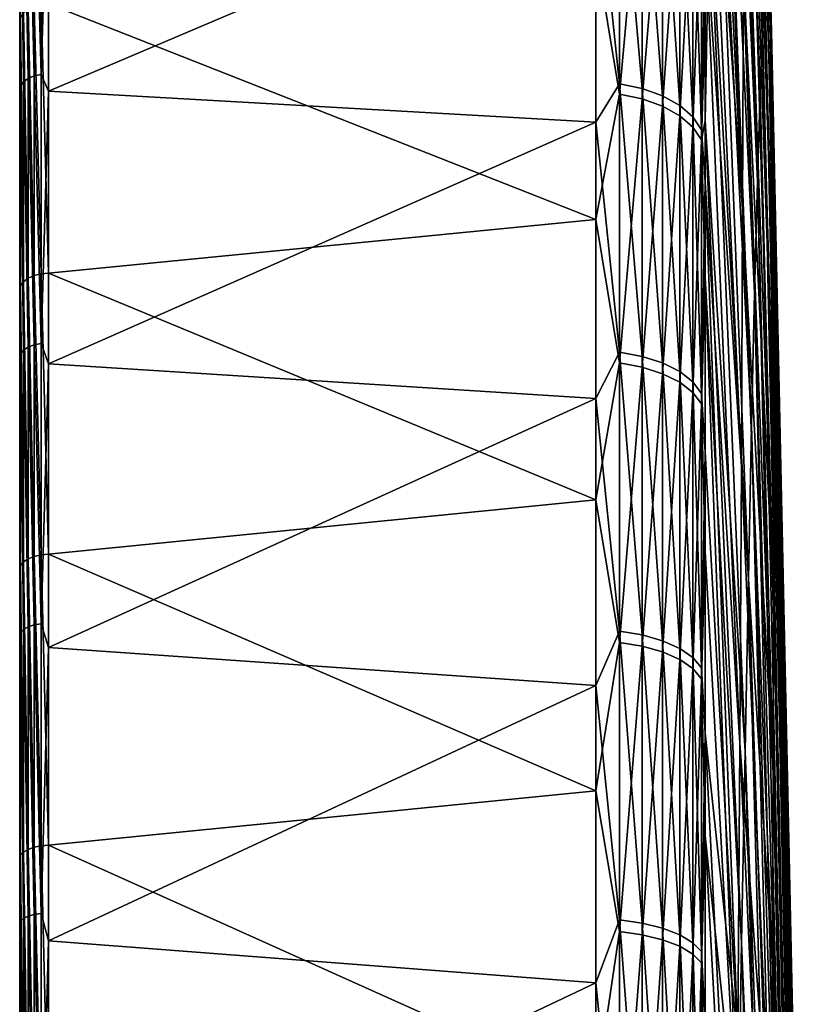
# Model space of a CAD drawing. Header units: metres. Extents: x 59 to 125, y -85 to 102.
# Tile 32 of 42: x 59 to 73, y 32 to 49. Entities that reach past the tile are written whole.
import ezdxf

# ---------------------------------------------------------------- set-up
doc = ezdxf.new("R2010")
doc.units = ezdxf.units.M
doc.layers.add('solid_21664500', color=7, linetype='CONTINUOUS')

msp = doc.modelspace()

# ---------------------------------------------------------------- linework, layer by layer
at = {"layer": 'solid_21664500'}
for points in [[(59, -84.156273, 7.615823), (59, 84.286781, 6), (59, 83.660004, 6)], [(59, -84.156273, 7.615823), (59, 83.689133, 11.67921), (59, 84.286781, 6)], [(59, -84.409454, -3.914168), (59, 83.850998, -2.00152), (59, 83.660004, -6)], [(59, -84.156273, 7.615823), (59, 83.660004, 6), (59, 83.850998, 2.00152)], [(59, -84.479797, 1.855262), (59, 83.850998, 2.00152), (59, 83.850998, -2.00152)], [(59, -84.409454, -3.914168), (59, -84.479797, 1.855262), (59, 83.850998, -2.00152)], [(59, -84.479797, 1.855262), (59, -84.156273, 7.615823), (59, 83.850998, 2.00152)], [(59, 83.761658, -11.147238), (59, -83.945526, -9.665577), (59, 83.660004, -6)], [(59, 83.761658, -11.147238), (59, -83.090164, -15.372021), (59, -83.945526, -9.665577)], [(59, 83.761658, -11.147238), (59, 82.92157, -16.257021), (59, -83.090164, -15.372021)], [(59, -83.440346, 13.341134), (59, 82.708168, 17.309969), (59, 83.689133, 11.67921)], [(59, -84.156273, 7.615823), (59, -83.440346, 13.341134), (59, 83.689133, 11.67921)], [(59, -83.945526, -9.665577), (59, -84.409454, -3.914168), (59, 83.660004, -6)], [(59, 82.92157, -16.257021), (59, -81.847366, -21.006769), (59, -83.090164, -15.372021)], [(59, 82.92157, -16.257021), (59, 81.770096, -21.305588), (59, -81.847366, -21.006769)], [(59, -82.335327, 19.004444), (59, 81.348885, 22.861198), (59, 82.708168, 17.309969)], [(59, -83.440346, 13.341134), (59, -82.335327, 19.004444), (59, 82.708168, 17.309969)], [(59, 81.770096, -21.305588), (59, 80.311546, -26.27416), (59, -81.847366, -21.006769)], [(59, -80.846359, 24.579268), (59, 79.617409, 28.308016), (59, 81.348885, 22.861198)], [(59, -82.335327, 19.004444), (59, -80.846359, 24.579268), (59, 81.348885, 22.861198)], [(59, 80.311546, -26.27416), (59, -80.222961, -26.543432), (59, -81.847366, -21.006769)], [(59, 80.311546, -26.27416), (59, 78.551414, -31.144053), (59, -80.222961, -26.543432)], [(59, -78.980499, 30.039265), (59, 77.521759, 33.62521), (59, 79.617409, 28.308016)], [(59, -80.846359, 24.579268), (59, -78.980499, 30.039265), (59, 79.617409, 28.308016)], [(59, 78.551414, -31.144053), (59, -78.224594, -31.956083), (59, -80.222961, -26.543432)], [(59, 78.551414, -31.144053), (59, 76.496223, -35.897137), (59, -78.224594, -31.956083)], [(59, -76.746208, 35.359512), (59, 75.071571, 38.788372), (59, 77.521759, 33.62521)], [(59, -78.980499, 30.039265), (59, -76.746208, 35.359512), (59, 77.521759, 33.62521)], [(59, 76.496223, -35.897137), (59, -75.861549, -37.219658), (59, -78.224594, -31.956083)], [(59, 76.496223, -35.897137), (59, 74.155876, -40.511539), (59, -75.861549, -37.219658)], [(59, -74.155876, 40.511539), (59, 72.278084, 43.77393), (59, 75.071571, 38.788372)], [(59, -76.746208, 35.359512), (59, -74.155876, 40.511539), (59, 75.071571, 38.788372)], [(59, 74.155876, -40.511539), (59, -73.144676, -42.309959), (59, -75.861549, -37.219658)], [(59, 74.155876, -40.511539), (59, 71.220154, -45.474884), (59, -73.144676, -42.309959)], [(59, -71.250275, 45.42767), (59, 69.153824, 48.559505), (59, 72.278084, 43.77393)], [(59, -74.155876, 40.511539), (59, -71.250275, 45.42767), (59, 72.278084, 43.77393)], [(59, 71.220154, -45.474884), (59, -70.086655, -47.203133), (59, -73.144676, -42.309959)], [(59, 71.220154, -45.474884), (59, 67.950516, -50.229515), (59, -70.086655, -47.203133)], [(59, -68.016335, 50.14035), (59, 65.713104, 53.123096), (59, 69.153824, 48.559505)], [(59, -71.250275, 45.42767), (59, -68.016335, 50.14035), (59, 69.153824, 48.559505)], [(59, 67.950516, -50.229515), (59, -66.701797, -51.876247), (59, -70.086655, -47.203133)], [(59, 67.950516, -50.229515), (59, 64.364212, -54.749634), (59, -66.701797, -51.876247)], [(71.802467, 67.305504, 0.067288), (72.342377, 49.802593, 2.775944), (72.364708, 48.959656, -2.548541)], [(71.802467, 67.305504, 0.067288), (72.364708, 48.959656, -2.548541), (71.829399, 66.230194, -6.461968)], [(71.586784, 65.290138, 32.906082), (72.207802, 49.082039, 24.248577), (71.639969, 66.675865, 26.435755)], [(71.639969, 66.675865, 26.435755), (72.207802, 49.082039, 24.248577), (72.247871, 49.876305, 18.916719)], [(71.829399, 66.230194, -6.461968), (72.364708, 48.959656, -2.548541), (72.38221, 47.713722, -7.793398)], [(71.829399, 66.230194, -6.461968), (72.38221, 47.713722, -7.793398), (71.850502, 64.669693, -12.892568)], [(59, -64.471413, 54.62336), (59, 61.971722, 57.443722), (59, 65.713104, 53.123096)], [(59, -68.016335, 50.14035), (59, -64.471413, 54.62336), (59, 65.713104, 53.123096)], [(71.529137, 63.424492, 39.254646), (72.163826, 47.88406, 29.50444), (71.586784, 65.290138, 32.906082)], [(71.586784, 65.290138, 32.906082), (72.163826, 47.88406, 29.50444), (72.207802, 49.082039, 24.248577)], [(71.850502, 64.669693, -12.892568), (72.38221, 47.713722, -7.793398), (72.394783, 46.072025, -12.928167)], [(71.850502, 64.669693, -12.892568), (72.394783, 46.072025, -12.928167), (71.865662, 62.632751, -19.188507)], [(59, 64.364212, -54.749634), (59, -63.005966, -56.307415), (59, -66.701797, -51.876247)], [(59, 64.364212, -54.749634), (59, 60.477657, -59.014645), (59, -63.005966, -56.307415)], [(71.467339, 61.089375, 45.4459), (72.11618, 46.289326, 34.653786), (71.529137, 63.424492, 39.254646)], [(71.529137, 63.424492, 39.254646), (72.11618, 46.289326, 34.653786), (72.163826, 47.88406, 29.50444)], [(71.850502, 45.789906, -47.451786), (71.185867, 59.283428, -57.852127), (71.185867, 63.093212, -53.671604)], [(71.865662, 49.98719, -42.336048), (71.850502, 45.789906, -47.451786), (71.185867, 63.093212, -53.671604)], [(71.865662, 62.632751, -19.188507), (72.394783, 46.072025, -12.928167), (72.402359, 44.044094, -17.923027)], [(71.865662, 62.632751, -19.188507), (72.402359, 44.044094, -17.923027), (71.874786, 60.130768, -25.314533)], [(59, -60.631454, 58.856625), (59, 57.94688, 61.501507), (59, 61.971722, 57.443722)], [(59, -64.471413, 54.62336), (59, -60.631454, 58.856625), (59, 61.971722, 57.443722)], [(71.401741, 58.297855, 51.445175), (72.065155, 44.307102, 39.666706), (71.467339, 61.089375, 45.4459)], [(71.467339, 61.089375, 45.4459), (72.065155, 44.307102, 39.666706), (72.11618, 46.289326, 34.653786)], [(59, 60.477657, -59.014645), (59, -59.016479, -60.475891), (59, -63.005966, -56.307415)], [(59, 60.477657, -59.014645), (59, 56.309189, -63.004383), (59, -59.016479, -60.475891)], [(71.874786, 60.130768, -25.314533), (72.404892, 41.641716, -22.748972), (71.950981, 55.283516, -30.201523)], [(71.874786, 60.130768, -25.314533), (72.402359, 44.044094, -17.923027), (72.404892, 41.641716, -22.748972)], [(71.850502, 45.789906, -47.451786), (71.185867, 55.197231, -61.762917), (71.185867, 59.283428, -57.852127)], [(71.332718, 55.065567, 57.218887), (72.011047, 41.948902, 44.514088), (71.401741, 58.297855, 51.445175)], [(71.401741, 58.297855, 51.445175), (72.011047, 41.948902, 44.514088), (72.065155, 44.307102, 39.666706)], [(59, -56.514217, 62.820541), (59, 53.657104, 65.277817), (59, 57.94688, 61.501507)], [(59, -60.631454, 58.856625), (59, -56.514217, 62.820541), (59, 57.94688, 61.501507)], [(71.877838, 57.177753, -31.236349), (72.402359, 38.878834, -27.377975), (71.874786, 53.790237, -36.920795)], [(71.950981, 55.283516, -30.201523), (72.402359, 38.878834, -27.377975), (71.877838, 57.177753, -31.236349)], [(59, 56.309189, -63.004383), (59, -54.752037, -64.362206), (59, -59.016479, -60.475891)], [(59, 56.309189, -63.004383), (59, 51.878323, -66.700211), (59, -54.752037, -64.362206)], [(71.829399, 41.221882, -52.239368), (71.185867, 50.853664, -65.385757), (71.185867, 55.197231, -61.762917)], [(71.850502, 45.789906, -47.451786), (71.829399, 41.221882, -52.239368), (71.185867, 55.197231, -61.762917)], [(71.950981, 55.283516, -30.201523), (72.404892, 41.641716, -22.748972), (72.402359, 38.878834, -27.377975)], [(71.260643, 51.410606, 62.734707), (71.95417, 39.228413, 49.167786), (71.332718, 55.065567, 57.218887)], [(71.332718, 55.065567, 57.218887), (71.95417, 39.228413, 49.167786), (72.011047, 41.948902, 44.514088)], [(71.874786, 53.790237, -36.920795), (72.402359, 38.878834, -27.377975), (71.865662, 49.98719, -42.336048)], [(59, -52.13863, 66.496933), (59, 49.122105, 68.755348), (59, 53.657104, 65.277817)], [(59.017467, 49.202644, 68.858803), (59, 53.657104, 65.277817), (59, 49.122105, 68.755348)], [(59, -56.514217, 62.820541), (59, -52.13863, 66.496933), (59, 53.657104, 65.277817)], [(59.068981, 52.613651, -66.445282), (59.150913, 52.678547, -66.527245), (59.150913, 48.117382, -69.897217)], [(59.150913, 52.678547, -66.527245), (59.257481, 52.727764, -66.589394), (59.257481, 48.162334, -69.962517)], [(59.150913, 48.117382, -69.897217), (59.150913, 52.678547, -66.527245), (59.257481, 48.162334, -69.962517)], [(59.257481, 52.727764, -66.589394), (59.381157, 52.757824, -66.627357), (59.381157, 48.189793, -70.002411)], [(59.257481, 48.162334, -69.962517), (59.257481, 52.727764, -66.589394), (59.381157, 48.189793, -70.002411)], [(59.513088, 52.516083, -66.836075), (59.381157, 48.189793, -70.002411), (59.381157, 52.757824, -66.627357)], [(59.017467, 47.988686, -69.710266), (59, 51.878323, -66.700211), (59.017467, 52.537651, -66.349304)], [(59.017467, 52.537651, -66.349304), (59.068981, 52.613651, -66.445282), (59.068981, 48.058102, -69.811111)], [(59.017467, 47.988686, -69.710266), (59.017467, 52.537651, -66.349304), (59.068981, 48.058102, -69.811111)], [(59.068981, 48.058102, -69.811111), (59.068981, 52.613651, -66.445282), (59.150913, 48.117382, -69.897217)], [(59.513088, 52.516083, -66.836075), (59.513088, 47.890724, -70.224487), (59.381157, 48.189793, -70.002411)], [(69.240135, 52.027248, -66.894913), (59.513088, 47.890724, -70.224487), (59.513088, 52.516083, -66.836075)], [(69.664322, 48.021118, -69.757385), (69.240135, 52.027248, -66.894913), (69.664322, 52.573162, -66.39415)], [(69.664322, 52.573162, -66.39415), (70.06707, 52.482494, -66.279648), (70.06707, 47.938301, -69.637077)], [(69.664322, 48.021118, -69.757385), (69.664322, 52.573162, -66.39415), (70.06707, 47.938301, -69.637077)], [(69.664322, 52.397968, 66.532501), (69.240135, 50.377483, 68.145973), (69.664322, 47.837074, 69.88372)], [(69.664322, 52.397968, 66.532501), (69.664322, 47.837074, 69.88372), (70.06707, 52.307602, 66.417755)], [(70.06707, 52.482494, -66.279648), (70.429466, 52.34066, -66.100525), (70.429466, 47.808746, -69.448883)], [(70.06707, 47.938301, -69.637077), (70.06707, 52.482494, -66.279648), (70.429466, 47.808746, -69.448883)], [(70.429466, 52.34066, -66.100525), (70.734901, 52.154167, -65.865005), (70.734901, 47.638401, -69.201431)], [(70.429466, 47.808746, -69.448883), (70.429466, 52.34066, -66.100525), (70.734901, 47.638401, -69.201431)], [(69.664322, 47.837074, 69.88372), (70.06707, 47.754574, 69.763199), (70.06707, 52.307602, 66.417755)], [(70.06707, 52.307602, 66.417755), (70.06707, 47.754574, 69.763199), (70.429466, 52.166241, 66.238266)], [(70.06707, 47.754574, 69.763199), (70.429466, 47.625519, 69.574669), (70.429466, 52.166241, 66.238266)], [(70.429466, 52.166241, 66.238266), (70.429466, 47.625519, 69.574669), (70.734901, 51.980366, 66.002251)], [(70.734901, 52.154167, -65.865005), (70.969337, 51.931568, -65.583893), (70.969337, 47.435078, -68.906082)], [(70.734901, 47.638401, -69.201431), (70.734901, 52.154167, -65.865005), (70.969337, 47.435078, -68.906082)], [(69.240135, 52.027248, -66.894913), (69.240135, 47.340893, -70.289429), (59.513088, 47.890724, -70.224487)], [(69.664322, 48.021118, -69.757385), (69.240135, 47.340893, -70.289429), (69.240135, 52.027248, -66.894913)], [(70.429466, 47.625519, 69.574669), (70.734901, 47.455826, 69.326767), (70.734901, 51.980366, 66.002251)], [(70.734901, 51.980366, 66.002251), (70.734901, 47.455826, 69.326767), (70.969337, 51.758514, 65.720551)], [(59, 51.878323, -66.700211), (59, -50.232197, -67.94854), (59, -54.752037, -64.362206)], [(59, 51.878323, -66.700211), (59, 47.20578, -70.0849), (59, -50.232197, -67.94854)], [(59.017467, 47.988686, -69.710266), (59, 47.20578, -70.0849), (59, 51.878323, -66.700211)], [(70.969337, 51.931568, -65.583893), (71.122032, 51.683086, -65.270081), (71.122032, 47.208111, -68.576378)], [(70.969337, 47.435078, -68.906082), (70.969337, 51.931568, -65.583893), (71.122032, 47.208111, -68.576378)], [(70.734901, 47.455826, 69.326767), (70.969337, 47.253281, 69.030876), (70.969337, 51.758514, 65.720551)], [(70.969337, 51.758514, 65.720551), (70.969337, 47.253281, 69.030876), (71.122032, 51.510857, 65.40609)], [(71.185867, 50.853664, -65.385757), (71.122032, 47.208111, -68.576378), (71.122032, 51.683086, -65.270081)], [(70.969337, 47.253281, 69.030876), (71.122032, 47.02718, 68.700577), (71.122032, 51.510857, 65.40609)], [(71.18586, 49.241386, 66.60849), (71.122032, 51.510857, 65.40609), (71.122032, 47.02718, 68.700577)], [(71.260643, 51.410606, 62.734707), (71.18586, 49.241386, 66.60849), (71.185867, 47.363091, 67.956772)], [(71.260643, 51.410606, 62.734707), (71.185867, 47.363091, 67.956772), (71.894844, 36.161442, 53.600769)], [(71.260643, 51.410606, 62.734707), (71.894844, 36.161442, 53.600769), (71.95417, 39.228413, 49.167786)], [(71.185867, 50.853664, -65.385757), (71.185867, 46.27298, -68.703766), (71.122032, 47.208111, -68.576378)], [(71.802467, 36.308697, -56.671986), (71.185867, 46.27298, -68.703766), (71.185867, 50.853664, -65.385757)], [(71.829399, 41.221882, -52.239368), (71.802467, 36.308697, -56.671986), (71.185867, 50.853664, -65.385757)], [(69.240135, 45.609596, 71.424988), (69.240135, 50.377483, 68.145973), (59.513088, 49.444973, 69.138954)], [(69.664322, 47.837074, 69.88372), (69.240135, 50.377483, 68.145973), (69.240135, 45.609596, 71.424988)], [(72.652702, 32.338856, 16.378262), (72.283791, 50.262249, 13.53983), (72.247871, 49.876305, 18.916719)], [(72.678688, 32.580505, 12.41941), (72.315353, 50.237633, 8.149137), (72.283791, 50.262249, 13.53983)], [(72.652702, 32.338856, 16.378262), (72.678688, 32.580505, 12.41941), (72.283791, 50.262249, 13.53983)], [(72.701515, 32.525646, 8.453549), (72.342377, 49.802593, 2.775944), (72.315353, 50.237633, 8.149137)], [(72.678688, 32.580505, 12.41941), (72.701515, 32.525646, 8.453549), (72.315353, 50.237633, 8.149137)], [(71.865662, 49.98719, -42.336048), (72.394783, 35.7715, -31.783154), (71.850502, 45.789906, -47.451786)], [(71.865662, 49.98719, -42.336048), (72.402359, 38.878834, -27.377975), (72.394783, 35.7715, -31.783154)], [(72.623695, 31.80205, 20.307968), (72.247871, 49.876305, 18.916719), (72.207802, 49.082039, 24.248577)], [(72.623695, 31.80205, 20.307968), (72.652702, 32.338856, 16.378262), (72.247871, 49.876305, 18.916719)], [(72.721046, 32.17458, 4.502859), (72.364708, 48.959656, -2.548541), (72.342377, 49.802593, 2.775944)], [(72.701515, 32.525646, 8.453549), (72.721046, 32.17458, 4.502859), (72.342377, 49.802593, 2.775944)], [(59.068981, 49.279892, 68.954071), (59.150913, 44.566944, 72.212814), (59.150913, 49.34687, 69.034698)], [(59.150913, 49.34687, 69.034698), (59.257481, 44.614532, 72.276611), (59.257481, 49.398899, 69.094955)], [(59.150913, 49.34687, 69.034698), (59.150913, 44.566944, 72.212814), (59.257481, 44.614532, 72.276611)], [(59.257481, 49.398899, 69.094955), (59.381157, 44.645275, 72.314545), (59.381157, 49.43235, 69.130577)], [(59.257481, 49.398899, 69.094955), (59.257481, 44.614532, 72.276611), (59.381157, 44.645275, 72.314545)], [(59.381157, 49.43235, 69.130577), (59.513088, 44.657116, 72.323868), (59.513088, 49.444973, 69.138954)], [(59.381157, 49.43235, 69.130577), (59.381157, 44.645275, 72.314545), (59.513088, 44.657116, 72.323868)], [(69.240135, 45.609596, 71.424988), (59.513088, 49.444973, 69.138954), (59.513088, 44.657116, 72.323868)], [(59.017467, 44.435452, 72.02726), (59.017467, 49.202644, 68.858803), (59, 49.122105, 68.755348)], [(59.068981, 49.279892, 68.954071), (59.017467, 49.202644, 68.858803), (59.068981, 44.505825, 72.127693)], [(59.068981, 44.505825, 72.127693), (59.017467, 49.202644, 68.858803), (59.017467, 44.435452, 72.02726)], [(59.068981, 49.279892, 68.954071), (59.068981, 44.505825, 72.127693), (59.150913, 44.566944, 72.212814)], [(71.185867, 47.363091, 67.956772), (71.18586, 49.241386, 66.60849), (71.122032, 47.02718, 68.700577)], [(59, -47.524696, 69.869034), (59, 44.362251, 71.91848), (59, 49.122105, 68.755348)], [(59.017467, 44.435452, 72.02726), (59, 49.122105, 68.755348), (59, 44.362251, 71.91848)], [(59, -52.13863, 66.496933), (59, -47.524696, 69.869034), (59, 49.122105, 68.755348)], [(72.591835, 30.973085, 24.186548), (72.207802, 49.082039, 24.248577), (72.163826, 47.88406, 29.50444)], [(72.591835, 30.973085, 24.186548), (72.623695, 31.80205, 20.307968), (72.207802, 49.082039, 24.248577)], [(72.737183, 31.529276, 0.589432), (72.38221, 47.713722, -7.793398), (72.364708, 48.959656, -2.548541)], [(72.721046, 32.17458, 4.502859), (72.737183, 31.529276, 0.589432), (72.364708, 48.959656, -2.548541)], [(59.068981, 48.058102, -69.811111), (59.150913, 48.117382, -69.897217), (59.150913, 43.341309, -72.955017)], [(59.150913, 48.117382, -69.897217), (59.257481, 48.162334, -69.962517), (59.257481, 43.381802, -73.023178)], [(59.150913, 43.341309, -72.955017), (59.150913, 48.117382, -69.897217), (59.257481, 43.381802, -73.023178)], [(59.257481, 48.162334, -69.962517), (59.381157, 48.189793, -70.002411), (59.381157, 43.406536, -73.064804)], [(59.257481, 43.381802, -73.023178), (59.257481, 48.162334, -69.962517), (59.381157, 43.406536, -73.064804)], [(59.513088, 47.890724, -70.224487), (59.381157, 43.406536, -73.064804), (59.381157, 48.189793, -70.002411)], [(59.017467, 43.225388, -72.759888), (59, 47.20578, -70.0849), (59.017467, 47.988686, -69.710266)], [(59.017467, 47.988686, -69.710266), (59.068981, 48.058102, -69.811111), (59.068981, 43.287914, -72.865143)], [(59.017467, 43.225388, -72.759888), (59.017467, 47.988686, -69.710266), (59.068981, 43.287914, -72.865143)], [(59.068981, 43.287914, -72.865143), (59.068981, 48.058102, -69.811111), (59.150913, 43.341309, -72.955017)], [(69.664322, 43.254601, -72.809067), (69.240135, 47.340893, -70.289429), (69.664322, 48.021118, -69.757385)], [(69.664322, 48.021118, -69.757385), (70.06707, 47.938301, -69.637077), (70.06707, 43.180004, -72.683495)], [(69.664322, 43.254601, -72.809067), (69.664322, 48.021118, -69.757385), (70.06707, 43.180004, -72.683495)], [(59.513088, 47.890724, -70.224487), (59.513088, 43.047451, -73.293365), (59.381157, 43.406536, -73.064804)], [(69.240135, 47.340893, -70.289429), (59.513088, 43.047451, -73.293365), (59.513088, 47.890724, -70.224487)], [(69.664322, 47.837074, 69.88372), (69.240135, 45.609596, 71.424988), (69.664322, 43.062531, 72.922829)], [(69.664322, 47.837074, 69.88372), (69.664322, 43.062531, 72.922829), (70.06707, 47.754574, 69.763199)], [(70.06707, 47.938301, -69.637077), (70.429466, 47.808746, -69.448883), (70.429466, 43.063313, -72.487068)], [(70.06707, 43.180004, -72.683495), (70.06707, 47.938301, -69.637077), (70.429466, 43.063313, -72.487068)], [(70.429466, 47.808746, -69.448883), (70.734901, 47.638401, -69.201431), (70.734901, 42.909874, -72.22879)], [(70.429466, 43.063313, -72.487068), (70.429466, 47.808746, -69.448883), (70.734901, 42.909874, -72.22879)], [(72.557297, 29.8566, 27.992313), (72.163826, 47.88406, 29.50444), (72.11618, 46.289326, 34.653786)], [(72.557297, 29.8566, 27.992313), (72.591835, 30.973085, 24.186548), (72.163826, 47.88406, 29.50444)], [(69.664322, 43.062531, 72.922829), (70.06707, 42.988266, 72.797066), (70.06707, 47.754574, 69.763199)], [(70.06707, 47.754574, 69.763199), (70.06707, 42.988266, 72.797066), (70.429466, 47.625519, 69.574669)], [(70.06707, 42.988266, 72.797066), (70.429466, 42.872089, 72.600334), (70.429466, 47.625519, 69.574669)], [(70.429466, 47.625519, 69.574669), (70.429466, 42.872089, 72.600334), (70.734901, 47.455826, 69.326767)], [(70.734901, 47.638401, -69.201431), (70.969337, 47.435078, -68.906082), (70.969337, 42.726734, -71.920517)], [(70.734901, 42.909874, -72.22879), (70.734901, 47.638401, -69.201431), (70.969337, 42.726734, -71.920517)], [(72.749825, 30.59334, -3.264844), (72.394783, 46.072025, -12.928167), (72.38221, 47.713722, -7.793398)], [(72.737183, 31.529276, 0.589432), (72.749825, 30.59334, -3.264844), (72.38221, 47.713722, -7.793398)], [(70.429466, 42.872089, 72.600334), (70.734901, 42.719334, 72.341652), (70.734901, 47.455826, 69.326767)], [(70.734901, 47.455826, 69.326767), (70.734901, 42.719334, 72.341652), (70.969337, 47.253281, 69.030876)], [(70.969337, 47.435078, -68.906082), (71.122032, 47.208111, -68.576378), (71.122032, 42.522293, -71.576385)], [(70.969337, 42.726734, -71.920517), (70.969337, 47.435078, -68.906082), (71.122032, 42.522293, -71.576385)], [(69.240135, 47.340893, -70.289429), (69.240135, 42.433811, -73.356224), (59.513088, 43.047451, -73.293365)], [(69.664322, 43.254601, -72.809067), (69.240135, 42.433811, -73.356224), (69.240135, 47.340893, -70.289429)], [(70.734901, 42.719334, 72.341652), (70.969337, 42.537006, 72.03289), (70.969337, 47.253281, 69.030876)], [(70.969337, 47.253281, 69.030876), (70.969337, 42.537006, 72.03289), (71.122032, 47.02718, 68.700577)], [(71.18586, 44.581169, 69.813477), (71.185867, 47.363091, 67.956772), (71.122032, 47.02718, 68.700577)], [(71.83342, 32.765793, 57.787296), (71.185867, 47.363091, 67.956772), (71.18586, 44.581169, 69.813477)], [(71.894844, 36.161442, 53.600769), (71.185867, 47.363091, 67.956772), (71.83342, 32.765793, 57.787296)], [(59, 47.20578, -70.0849), (59, -45.477943, -71.218201), (59, -50.232197, -67.94854)], [(59, 47.20578, -70.0849), (59, 42.312965, -73.142944), (59, -45.477943, -71.218201)], [(59.017467, 43.225388, -72.759888), (59, 42.312965, -73.142944), (59, 47.20578, -70.0849)], [(71.185867, 46.27298, -68.703766), (71.122032, 42.522293, -71.576385), (71.122032, 47.208111, -68.576378)], [(70.969337, 42.537006, 72.03289), (71.122032, 42.333473, 71.688225), (71.122032, 47.02718, 68.700577)], [(71.18586, 44.581169, 69.813477), (71.122032, 47.02718, 68.700577), (71.122032, 42.333473, 71.688225)], [(71.185867, 46.27298, -68.703766), (71.185867, 41.476559, -71.701416), (71.122032, 42.522293, -71.576385)], [(71.769859, 31.07786, -60.724819), (71.185867, 41.476559, -71.701416), (71.185867, 46.27298, -68.703766)], [(71.802467, 36.308697, -56.671986), (71.769859, 31.07786, -60.724819), (71.185867, 46.27298, -68.703766)], [(72.520279, 28.458838, 31.703979), (72.11618, 46.289326, 34.653786), (72.065155, 44.307102, 39.666706)], [(72.520279, 28.458838, 31.703979), (72.557297, 29.8566, 27.992313), (72.11618, 46.289326, 34.653786)], [(72.758904, 29.372007, -7.038416), (72.402359, 44.044094, -17.923027), (72.394783, 46.072025, -12.928167)], [(72.749825, 30.59334, -3.264844), (72.758904, 29.372007, -7.038416), (72.394783, 46.072025, -12.928167)], [(71.850502, 45.789906, -47.451786), (72.38221, 32.337753, -35.938923), (71.829399, 41.221882, -52.239368)], [(71.850502, 45.789906, -47.451786), (72.394783, 35.7715, -31.783154), (72.38221, 32.337753, -35.938923)], [(69.240135, 40.629055, 74.370987), (69.240135, 45.609596, 71.424988), (59.513088, 44.657116, 72.323868)], [(69.664322, 43.062531, 72.922829), (69.240135, 45.609596, 71.424988), (69.240135, 40.629055, 74.370987)], [(59.257481, 44.614532, 72.276611), (59.381157, 39.653881, 75.167564), (59.381157, 44.645275, 72.314545)], [(59.381157, 44.645275, 72.314545), (59.513088, 39.664879, 75.177773), (59.513088, 44.657116, 72.323868)], [(59.381157, 44.645275, 72.314545), (59.381157, 39.653881, 75.167564), (59.513088, 39.664879, 75.177773)], [(69.240135, 40.629055, 74.370987), (59.513088, 44.657116, 72.323868), (59.513088, 39.664879, 75.177773)], [(59.068981, 44.505825, 72.127693), (59.017467, 44.435452, 72.02726), (59.068981, 39.528141, 74.971313)], [(59.068981, 44.505825, 72.127693), (59.150913, 39.583096, 75.060524), (59.150913, 44.566944, 72.212814)], [(59.068981, 44.505825, 72.127693), (59.068981, 39.528141, 74.971313), (59.150913, 39.583096, 75.060524)], [(59.150913, 44.566944, 72.212814), (59.257481, 39.626003, 75.127525), (59.257481, 44.614532, 72.276611)], [(59.150913, 44.566944, 72.212814), (59.150913, 39.583096, 75.060524), (59.257481, 39.626003, 75.127525)], [(59.257481, 44.614532, 72.276611), (59.257481, 39.626003, 75.127525), (59.381157, 39.653881, 75.167564)], [(71.185867, 39.71312, 72.692932), (71.18586, 44.581169, 69.813477), (71.122032, 42.333473, 71.688225)], [(71.770264, 29.061192, 61.703049), (71.18586, 44.581169, 69.813477), (71.185867, 39.71312, 72.692932)], [(71.83342, 32.765793, 57.787296), (71.18586, 44.581169, 69.813477), (71.770264, 29.061192, 61.703049)], [(59.017467, 39.464981, 74.866219), (59.017467, 44.435452, 72.02726), (59, 44.362251, 71.91848)], [(59, -42.693134, 72.921692), (59, 39.399258, 74.752754), (59, 44.362251, 71.91848)], [(59.017467, 39.464981, 74.866219), (59, 44.362251, 71.91848), (59, 39.399258, 74.752754)], [(59, -47.524696, 69.869034), (59, -42.693134, 72.921692), (59, 44.362251, 71.91848)], [(59.068981, 39.528141, 74.971313), (59.017467, 44.435452, 72.02726), (59.017467, 39.464981, 74.866219)], [(72.480972, 26.787615, 35.300793), (72.065155, 44.307102, 39.666706), (72.011047, 41.948902, 44.514088)], [(72.480972, 26.787615, 35.300793), (72.520279, 28.458838, 31.703979), (72.065155, 44.307102, 39.666706)], [(72.402359, 44.044094, -17.923027), (72.766197, 26.10203, -14.259604), (72.507881, 37.86768, -20.687208)], [(72.764374, 27.872108, -10.710181), (72.766197, 26.10203, -14.259604), (72.402359, 44.044094, -17.923027)], [(72.402359, 44.044094, -17.923027), (72.507881, 37.86768, -20.687208), (72.404892, 41.641716, -22.748972)], [(72.758904, 29.372007, -7.038416), (72.764374, 27.872108, -10.710181), (72.402359, 44.044094, -17.923027)], [(59.257481, 43.381802, -73.023178), (59.381157, 43.406536, -73.064804), (59.381157, 38.429413, -75.80088)], [(59.513088, 43.047451, -73.293365), (59.381157, 38.429413, -75.80088), (59.381157, 43.406536, -73.064804)], [(59.017467, 38.269035, -75.484543), (59, 42.312965, -73.142944), (59.017467, 43.225388, -72.759888)], [(59.017467, 43.225388, -72.759888), (59.068981, 43.287914, -72.865143), (59.068981, 38.324394, -75.593735)], [(59.017467, 38.269035, -75.484543), (59.017467, 43.225388, -72.759888), (59.068981, 38.324394, -75.593735)], [(59.068981, 43.287914, -72.865143), (59.150913, 43.341309, -72.955017), (59.150913, 38.371666, -75.686981)], [(59.068981, 38.324394, -75.593735), (59.068981, 43.287914, -72.865143), (59.150913, 38.371666, -75.686981)], [(59.150913, 43.341309, -72.955017), (59.257481, 43.381802, -73.023178), (59.257481, 38.407516, -75.75769)], [(59.150913, 38.371666, -75.686981), (59.150913, 43.341309, -72.955017), (59.257481, 38.407516, -75.75769)], [(59.257481, 38.407516, -75.75769), (59.257481, 43.381802, -73.023178), (59.381157, 38.429413, -75.80088)], [(69.664322, 38.294899, -75.535561), (69.240135, 42.433811, -73.356224), (69.664322, 43.254601, -72.809067)], [(69.664322, 43.254601, -72.809067), (70.06707, 43.180004, -72.683495), (70.06707, 38.228859, -75.405296)], [(69.664322, 38.294899, -75.535561), (69.664322, 43.254601, -72.809067), (70.06707, 38.228859, -75.405296)], [(59.513088, 43.047451, -73.293365), (59.513088, 38.008301, -76.02874), (59.381157, 38.429413, -75.80088)], [(69.240135, 42.433811, -73.356224), (59.513088, 38.008301, -76.02874), (59.513088, 43.047451, -73.293365)], [(69.664322, 43.062531, 72.922829), (69.240135, 40.629055, 74.370987), (69.664322, 38.095657, 75.636246)], [(69.664322, 43.062531, 72.922829), (69.664322, 38.095657, 75.636246), (70.06707, 42.988266, 72.797066)], [(70.06707, 43.180004, -72.683495), (70.429466, 43.063313, -72.487068), (70.429466, 38.125542, -75.201508)], [(70.06707, 38.228859, -75.405296), (70.06707, 43.180004, -72.683495), (70.429466, 38.125542, -75.201508)], [(70.429466, 43.063313, -72.487068), (70.734901, 42.909874, -72.22879), (70.734901, 37.9897, -74.933563)], [(70.429466, 38.125542, -75.201508), (70.429466, 43.063313, -72.487068), (70.734901, 37.9897, -74.933563)], [(69.664322, 38.095657, 75.636246), (70.06707, 38.029961, 75.505798), (70.06707, 42.988266, 72.797066)], [(70.06707, 42.988266, 72.797066), (70.06707, 38.029961, 75.505798), (70.429466, 42.872089, 72.600334)], [(70.06707, 38.029961, 75.505798), (70.429466, 37.927185, 75.301743), (70.429466, 42.872089, 72.600334)], [(70.429466, 42.872089, 72.600334), (70.429466, 37.927185, 75.301743), (70.734901, 42.719334, 72.341652)], [(70.734901, 42.909874, -72.22879), (70.969337, 42.726734, -71.920517), (70.969337, 37.827557, -74.613739)], [(70.734901, 37.9897, -74.933563), (70.734901, 42.909874, -72.22879), (70.969337, 37.827557, -74.613739)], [(70.429466, 37.927185, 75.301743), (70.734901, 37.792046, 75.03344), (70.734901, 42.719334, 72.341652)], [(70.734901, 42.719334, 72.341652), (70.734901, 37.792046, 75.03344), (70.969337, 42.537006, 72.03289)], [(70.969337, 42.726734, -71.920517), (71.122032, 42.522293, -71.576385), (71.122032, 37.646557, -74.256729)], [(70.969337, 37.827557, -74.613739), (70.969337, 42.726734, -71.920517), (71.122032, 37.646557, -74.256729)], [(70.734901, 37.792046, 75.03344), (70.969337, 37.630749, 74.713196), (70.969337, 42.537006, 72.03289)], [(70.969337, 42.537006, 72.03289), (70.969337, 37.630749, 74.713196), (71.122032, 42.333473, 71.688225)], [(71.185867, 41.476559, -71.701416), (71.122032, 37.646557, -74.256729), (71.122032, 42.522293, -71.576385)], [(69.240135, 42.433811, -73.356224), (69.240135, 37.32888, -76.081001), (59.513088, 38.008301, -76.02874)], [(69.664322, 38.294899, -75.535561), (69.240135, 37.32888, -76.081001), (69.240135, 42.433811, -73.356224)], [(59, 42.312965, -73.142944), (59, -40.511528, -74.155853), (59, -45.477943, -71.218201)], [(59, 42.312965, -73.142944), (59, 37.22266, -75.860062), (59, -40.511528, -74.155853)], [(59.017467, 38.269035, -75.484543), (59, 37.22266, -75.860062), (59, 42.312965, -73.142944)], [(70.969337, 37.630749, 74.713196), (71.122032, 37.450691, 74.355705), (71.122032, 42.333473, 71.688225)], [(71.185867, 39.71312, 72.692932), (71.122032, 42.333473, 71.688225), (71.122032, 37.450691, 74.355705)], [(72.439613, 24.85228, 38.762634), (72.011047, 41.948902, 44.514088), (71.95417, 39.228413, 49.167786)], [(72.439613, 24.85228, 38.762634), (72.480972, 26.787615, 35.300793), (72.011047, 41.948902, 44.514088)], [(71.185867, 41.476559, -71.701416), (71.185867, 36.486778, -74.364723), (71.122032, 37.646557, -74.256729)], [(71.769859, 31.07786, -60.724819), (71.185867, 36.486778, -74.364723), (71.185867, 41.476559, -71.701416)], [(72.402359, 38.878834, -27.377975), (72.404892, 41.641716, -22.748972), (72.764374, 24.071671, -17.666834)], [(72.404892, 41.641716, -22.748972), (72.507881, 37.86768, -20.687208), (72.764374, 24.071671, -17.666834)], [(71.829399, 41.221882, -52.239368), (72.364708, 28.597538, -39.821148), (71.802467, 36.308697, -56.671986)], [(71.829399, 41.221882, -52.239368), (72.38221, 32.337753, -35.938923), (72.364708, 28.597538, -39.821148)], [(69.240135, 35.459084, 76.970238), (69.240135, 40.629055, 74.370987), (59.513088, 39.664879, 75.177773)], [(69.664322, 38.095657, 75.636246), (69.240135, 40.629055, 74.370987), (69.240135, 35.459084, 76.970238)], [(59.068981, 39.528141, 74.971313), (59.150913, 34.418133, 77.564781), (59.150913, 39.583096, 75.060524)], [(59.150913, 39.583096, 75.060524), (59.257481, 34.456146, 77.634651), (59.257481, 39.626003, 75.127525)], [(59.150913, 39.583096, 75.060524), (59.150913, 34.418133, 77.564781), (59.257481, 34.456146, 77.634651)], [(59.257481, 39.626003, 75.127525), (59.381157, 34.481018, 77.67659), (59.381157, 39.653881, 75.167564)], [(59.257481, 39.626003, 75.127525), (59.257481, 34.456146, 77.634651), (59.381157, 34.481018, 77.67659)], [(59.381157, 39.653881, 75.167564), (59.513088, 34.4911, 77.687607), (59.513088, 39.664879, 75.177773)], [(59.381157, 39.653881, 75.167564), (59.381157, 34.481018, 77.67659), (59.513088, 34.4911, 77.687607)], [(69.240135, 35.459084, 76.970238), (59.513088, 39.664879, 75.177773), (59.513088, 34.4911, 77.687607)], [(71.185867, 34.659924, 75.233459), (71.185867, 39.71312, 72.692932), (71.122032, 37.450691, 74.355705)], [(71.770264, 29.061192, 61.703049), (71.185867, 39.71312, 72.692932), (71.185867, 34.659924, 75.233459)], [(59.017467, 34.313972, 77.362694), (59.017467, 39.464981, 74.866219), (59, 39.399258, 74.752754)], [(59, -37.666103, 75.640862), (59, 34.255932, 77.245102), (59, 39.399258, 74.752754)], [(59.017467, 34.313972, 77.362694), (59, 39.399258, 74.752754), (59, 34.255932, 77.245102)], [(59, -42.693134, 72.921692), (59, -37.666103, 75.640862), (59, 39.399258, 74.752754)], [(59.068981, 39.528141, 74.971313), (59.017467, 39.464981, 74.866219), (59.068981, 34.369614, 77.471939)], [(59.068981, 34.369614, 77.471939), (59.017467, 39.464981, 74.866219), (59.017467, 34.313972, 77.362694)], [(59.068981, 39.528141, 74.971313), (59.068981, 34.369614, 77.471939), (59.150913, 34.418133, 77.564781)], [(72.396431, 22.663652, 42.070145), (71.95417, 39.228413, 49.167786), (71.894844, 36.161442, 53.600769)], [(72.396431, 22.663652, 42.070145), (72.439613, 24.85228, 38.762634), (71.95417, 39.228413, 49.167786)], [(72.394783, 35.7715, -31.783154), (72.402359, 38.878834, -27.377975), (72.758904, 21.792387, -20.912819)], [(72.402359, 38.878834, -27.377975), (72.764374, 24.071671, -17.666834), (72.758904, 21.792387, -20.912819)], [(59.017467, 38.269035, -75.484543), (59.068981, 38.324394, -75.593735), (59.068981, 33.189705, -77.984711)], [(59.068981, 38.324394, -75.593735), (59.150913, 38.371666, -75.686981), (59.150913, 33.230644, -78.080902)], [(59.068981, 33.189705, -77.984711), (59.068981, 38.324394, -75.593735), (59.150913, 33.230644, -78.080902)], [(59.150913, 38.371666, -75.686981), (59.257481, 38.407516, -75.75769), (59.257481, 33.261692, -78.153854)], [(59.150913, 33.230644, -78.080902), (59.150913, 38.371666, -75.686981), (59.257481, 33.261692, -78.153854)], [(59.257481, 38.407516, -75.75769), (59.381157, 38.429413, -75.80088), (59.381157, 33.280655, -78.19841)], [(59.257481, 33.261692, -78.153854), (59.257481, 38.407516, -75.75769), (59.381157, 33.280655, -78.19841)], [(59.513088, 38.008301, -76.02874), (59.381157, 33.280655, -78.19841), (59.381157, 38.429413, -75.80088)], [(59.017467, 33.141766, -77.87207), (59, 37.22266, -75.860062), (59.017467, 38.269035, -75.484543)], [(59.017467, 33.141766, -77.87207), (59.017467, 38.269035, -75.484543), (59.068981, 33.189705, -77.984711)], [(69.664322, 33.164165, -77.924698), (69.240135, 37.32888, -76.081001), (69.664322, 38.294899, -75.535561)], [(69.664322, 38.294899, -75.535561), (70.06707, 38.228859, -75.405296), (70.06707, 33.106968, -77.790314)], [(69.664322, 33.164165, -77.924698), (69.664322, 38.294899, -75.535561), (70.06707, 33.106968, -77.790314)], [(70.06707, 38.228859, -75.405296), (70.429466, 38.125542, -75.201508), (70.429466, 33.017498, -77.580078)], [(70.06707, 33.106968, -77.790314), (70.06707, 38.228859, -75.405296), (70.429466, 33.017498, -77.580078)], [(59.513088, 38.008301, -76.02874), (59.513088, 32.796207, -78.418167), (59.381157, 33.280655, -78.19841)], [(69.240135, 37.32888, -76.081001), (59.513088, 32.796207, -78.418167), (59.513088, 38.008301, -76.02874)], [(69.664322, 38.095657, 75.636246), (69.240135, 35.459084, 76.970238), (69.664322, 32.958645, 78.011848)], [(69.664322, 38.095657, 75.636246), (69.664322, 32.958645, 78.011848), (70.06707, 38.029961, 75.505798)], [(69.664322, 32.958645, 78.011848), (70.06707, 32.901802, 77.877312), (70.06707, 38.029961, 75.505798)], [(70.06707, 38.029961, 75.505798), (70.06707, 32.901802, 77.877312), (70.429466, 37.927185, 75.301743)], [(70.429466, 38.125542, -75.201508), (70.734901, 37.9897, -74.933563), (70.734901, 32.899853, -77.303658)], [(70.429466, 33.017498, -77.580078), (70.429466, 38.125542, -75.201508), (70.734901, 32.899853, -77.303658)], [(70.734901, 37.9897, -74.933563), (70.969337, 37.827557, -74.613739), (70.969337, 32.759438, -76.973724)], [(70.734901, 32.899853, -77.303658), (70.734901, 37.9897, -74.933563), (70.969337, 32.759438, -76.973724)], [(70.06707, 32.901802, 77.877312), (70.429466, 32.812885, 77.666847), (70.429466, 37.927185, 75.301743)], [(70.429466, 37.927185, 75.301743), (70.429466, 32.812885, 77.666847), (70.734901, 37.792046, 75.03344)], [(70.969337, 37.827557, -74.613739), (71.122032, 37.646557, -74.256729), (71.122032, 32.602688, -76.605415)], [(70.969337, 32.759438, -76.973724), (70.969337, 37.827557, -74.613739), (71.122032, 32.602688, -76.605415)], [(72.507881, 37.86768, -20.687208), (72.766197, 26.10203, -14.259604), (72.764374, 24.071671, -17.666834)], [(70.429466, 32.812885, 77.666847), (70.734901, 32.695972, 77.390114), (70.734901, 37.792046, 75.03344)], [(70.734901, 37.792046, 75.03344), (70.734901, 32.695972, 77.390114), (70.969337, 37.630749, 74.713196)], [(70.734901, 32.695972, 77.390114), (70.969337, 32.556423, 77.059807), (70.969337, 37.630749, 74.713196)], [(70.969337, 37.630749, 74.713196), (70.969337, 32.556423, 77.059807), (71.122032, 37.450691, 74.355705)], [(71.185867, 36.486778, -74.364723), (71.122032, 32.602688, -76.605415), (71.122032, 37.646557, -74.256729)], [(70.969337, 32.556423, 77.059807), (71.122032, 32.400646, 76.691086), (71.122032, 37.450691, 74.355705)], [(71.185867, 34.659924, 75.233459), (71.122032, 37.450691, 74.355705), (71.122032, 32.400646, 76.691086)], [(69.240135, 37.32888, -76.081001), (69.240135, 32.049908, -78.45105), (59.513088, 32.796207, -78.418167)], [(69.664322, 33.164165, -77.924698), (69.240135, 32.049908, -78.45105), (69.240135, 37.32888, -76.081001)], [(59, 37.22266, -75.860062), (59, -35.356213, -76.747726), (59, -40.511528, -74.155853)], [(59, 37.22266, -75.860062), (59, 31.958698, -78.223503), (59, -35.356213, -76.747726)], [(59.017467, 33.141766, -77.87207), (59, 31.958698, -78.223503), (59, 37.22266, -75.860062)], [(71.185867, 36.486778, -74.364723), (71.185867, 31.326891, -76.681282), (71.122032, 32.602688, -76.605415)], [(71.731758, 25.558657, -64.375183), (71.185867, 31.326891, -76.681282), (71.185867, 36.486778, -74.364723)], [(71.769859, 31.07786, -60.724819), (71.731758, 25.558657, -64.375183), (71.185867, 36.486778, -74.364723)], [(71.802467, 36.308697, -56.671986), (72.342377, 24.572578, -43.407284), (71.769859, 31.07786, -60.724819)], [(71.802467, 36.308697, -56.671986), (72.364708, 28.597538, -39.821148), (72.342377, 24.572578, -43.407284)], [(72.351662, 20.233974, 45.20483), (71.894844, 36.161442, 53.600769), (71.83342, 32.765793, 57.787296)], [(72.351662, 20.233974, 45.20483), (72.396431, 22.663652, 42.070145), (71.894844, 36.161442, 53.600769)], [(72.38221, 32.337753, -35.938923), (72.394783, 35.7715, -31.783154), (72.749825, 19.276924, -23.979406)], [(72.394783, 35.7715, -31.783154), (72.758904, 21.792387, -20.912819), (72.749825, 19.276924, -23.979406)], [(69.240135, 30.123787, 79.210617), (69.240135, 35.459084, 76.970238), (59.513088, 34.4911, 77.687607)], [(69.664322, 32.958645, 78.011848), (69.240135, 35.459084, 76.970238), (69.240135, 30.123787, 79.210617)], [(71.185867, 29.445145, 77.423279), (71.185867, 34.659924, 75.233459), (71.122032, 32.400646, 76.691086)], [(71.705727, 25.069153, 65.325287), (71.185867, 34.659924, 75.233459), (71.185867, 29.445145, 77.423279)], [(71.770264, 29.061192, 61.703049), (71.185867, 34.659924, 75.233459), (71.705727, 25.069153, 65.325287)], [(59.257481, 34.456146, 77.634651), (59.381157, 29.150352, 79.830132), (59.381157, 34.481018, 77.67659)], [(59.381157, 34.481018, 77.67659), (59.513088, 29.159464, 79.841881), (59.513088, 34.4911, 77.687607)], [(59.381157, 34.481018, 77.67659), (59.381157, 29.150352, 79.830132), (59.513088, 29.159464, 79.841881)], [(69.240135, 30.123787, 79.210617), (59.513088, 34.4911, 77.687607), (59.513088, 29.159464, 79.841881)], [(59.017467, 29.005995, 79.505272), (59.017467, 34.313972, 77.362694), (59, 34.255932, 77.245102)], [(59.068981, 34.369614, 77.471939), (59.017467, 34.313972, 77.362694), (59.068981, 29.053843, 79.618126)], [(59.068981, 29.053843, 79.618126), (59.017467, 34.313972, 77.362694), (59.017467, 29.005995, 79.505272)], [(59.068981, 34.369614, 77.471939), (59.150913, 29.095688, 79.714142), (59.150913, 34.418133, 77.564781)], [(59.068981, 34.369614, 77.471939), (59.068981, 29.053843, 79.618126), (59.150913, 29.095688, 79.714142)], [(59.150913, 34.418133, 77.564781), (59.257481, 29.128618, 79.786514), (59.257481, 34.456146, 77.634651)], [(59.150913, 34.418133, 77.564781), (59.150913, 29.095688, 79.714142), (59.257481, 29.128618, 79.786514)], [(59.257481, 34.456146, 77.634651), (59.257481, 29.128618, 79.786514), (59.381157, 29.150352, 79.830132)], [(59, -32.466702, 78.01403), (59, 28.955912, 79.384071), (59, 34.255932, 77.245102)], [(59.017467, 29.005995, 79.505272), (59, 34.255932, 77.245102), (59, 28.955912, 79.384071)], [(59, -37.666103, 75.640862), (59, -32.466702, 78.01403), (59, 34.255932, 77.245102)], [(59.150913, 33.230644, -78.080902), (59.257481, 33.261692, -78.153854), (59.257481, 27.967312, -80.200958)], [(59.257481, 33.261692, -78.153854), (59.381157, 33.280655, -78.19841), (59.381157, 27.983257, -80.246689)], [(59.257481, 27.967312, -80.200958), (59.257481, 33.261692, -78.153854), (59.381157, 27.983257, -80.246689)], [(59.513088, 32.796207, -78.418167), (59.381157, 27.983257, -80.246689), (59.381157, 33.280655, -78.19841)], [(59.017467, 27.866474, -79.911797), (59, 31.958698, -78.223503), (59.017467, 33.141766, -77.87207)], [(59.017467, 33.141766, -77.87207), (59.068981, 33.189705, -77.984711), (59.068981, 27.906784, -80.02739)], [(59.017467, 27.866474, -79.911797), (59.017467, 33.141766, -77.87207), (59.068981, 27.906784, -80.02739)], [(59.068981, 33.189705, -77.984711), (59.150913, 33.230644, -78.080902), (59.150913, 27.941206, -80.126106)], [(59.068981, 27.906784, -80.02739), (59.068981, 33.189705, -77.984711), (59.150913, 27.941206, -80.126106)], [(59.150913, 27.941206, -80.126106), (59.150913, 33.230644, -78.080902), (59.257481, 27.967312, -80.200958)], [(69.664322, 27.885309, -79.965805), (69.240135, 32.049908, -78.45105), (69.664322, 33.164165, -77.924698)], [(69.664322, 33.164165, -77.924698), (70.06707, 33.106968, -77.790314), (70.06707, 27.837217, -79.827896)], [(69.664322, 27.885309, -79.965805), (69.664322, 33.164165, -77.924698), (70.06707, 27.837217, -79.827896)], [(70.06707, 33.106968, -77.790314), (70.429466, 33.017498, -77.580078), (70.429466, 27.761988, -79.61216)], [(70.06707, 27.837217, -79.827896), (70.06707, 33.106968, -77.790314), (70.429466, 27.761988, -79.61216)], [(69.664322, 32.958645, 78.011848), (69.240135, 30.123787, 79.210617), (69.664322, 27.674425, 80.039032)], [(69.664322, 32.958645, 78.011848), (69.664322, 27.674425, 80.039032), (70.06707, 32.901802, 77.877312)], [(69.664322, 27.674425, 80.039032), (70.06707, 27.626699, 79.900993), (70.06707, 32.901802, 77.877312)], [(70.06707, 32.901802, 77.877312), (70.06707, 27.626699, 79.900993), (70.429466, 32.812885, 77.666847)], [(70.429466, 33.017498, -77.580078), (70.734901, 32.899853, -77.303658), (70.734901, 27.663069, -79.328499)], [(70.429466, 27.761988, -79.61216), (70.429466, 33.017498, -77.580078), (70.734901, 27.663069, -79.328499)], [(70.734901, 32.899853, -77.303658), (70.969337, 32.759438, -76.973724), (70.969337, 27.545002, -78.989922)], [(70.734901, 27.663069, -79.328499), (70.734901, 32.899853, -77.303658), (70.969337, 27.545002, -78.989922)], [(59.513088, 32.796207, -78.418167), (59.513088, 27.434885, -80.450775), (59.381157, 27.983257, -80.246689)], [(69.240135, 32.049908, -78.45105), (59.513088, 27.434885, -80.450775), (59.513088, 32.796207, -78.418167)], [(70.06707, 27.626699, 79.900993), (70.429466, 27.552038, 79.685066), (70.429466, 32.812885, 77.666847)], [(70.429466, 32.812885, 77.666847), (70.429466, 27.552038, 79.685066), (70.734901, 32.695972, 77.390114)], [(70.969337, 32.759438, -76.973724), (71.122032, 32.602688, -76.605415), (71.122032, 27.413204, -78.611961)], [(70.969337, 27.545002, -78.989922), (70.969337, 32.759438, -76.973724), (71.122032, 27.413204, -78.611961)], [(72.305557, 17.576832, 48.149155), (71.83342, 32.765793, 57.787296), (71.770264, 29.061192, 61.703049)], [(72.305557, 17.576832, 48.149155), (72.351662, 20.233974, 45.20483), (71.83342, 32.765793, 57.787296)], [(70.429466, 27.552038, 79.685066), (70.734901, 27.453867, 79.401138), (70.734901, 32.695972, 77.390114)], [(70.734901, 32.695972, 77.390114), (70.734901, 27.453867, 79.401138), (70.969337, 32.556423, 77.059807)], [(70.734901, 27.453867, 79.401138), (70.969337, 27.336693, 79.062256), (70.969337, 32.556423, 77.059807)], [(70.969337, 32.556423, 77.059807), (70.969337, 27.336693, 79.062256), (71.122032, 32.400646, 76.691086)], [(71.185867, 31.326891, -76.681282), (71.122032, 27.413204, -78.611961), (71.122032, 32.602688, -76.605415)], [(72.860001, 18.542368, 14.109203), (72.678688, 32.580505, 12.41941), (72.652702, 32.338856, 16.378262)], [(72.860001, 21.271664, 9.50817), (72.701515, 32.525646, 8.453549), (72.678688, 32.580505, 12.41941)], [(72.860001, 20.03952, 11.887287), (72.860001, 21.271664, 9.50817), (72.678688, 32.580505, 12.41941)], [(72.860001, 18.542368, 14.109203), (72.860001, 20.03952, 11.887287), (72.678688, 32.580505, 12.41941)], [(70.969337, 27.336693, 79.062256), (71.122032, 27.205891, 78.683952), (71.122032, 32.400646, 76.691086)], [(71.185867, 29.445145, 77.423279), (71.122032, 32.400646, 76.691086), (71.122032, 27.205891, 78.683952)], [(72.860001, 22.222656, 7.003101), (72.721046, 32.17458, 4.502859), (72.701515, 32.525646, 8.453549)], [(72.860001, 21.271664, 9.50817), (72.860001, 22.222656, 7.003101), (72.701515, 32.525646, 8.453549)], [(72.364708, 28.597538, -39.821148), (72.38221, 32.337753, -35.938923), (72.737183, 16.539351, -26.849443)], [(72.38221, 32.337753, -35.938923), (72.749825, 19.276924, -23.979406), (72.737183, 16.539351, -26.849443)], [(72.860001, 16.799889, 16.144768), (72.652702, 32.338856, 16.378262), (72.623695, 31.80205, 20.307968)], [(72.860001, 16.799889, 16.144768), (72.860001, 18.542368, 14.109203), (72.652702, 32.338856, 16.378262)], [(69.240135, 32.049908, -78.45105), (69.240135, 26.621502, -80.455322), (59.513088, 27.434885, -80.450775)], [(69.664322, 27.885309, -79.965805), (69.240135, 26.621502, -80.455322), (69.240135, 32.049908, -78.45105)], [(72.860001, 22.879625, 4.405897), (72.737183, 31.529276, 0.589432), (72.721046, 32.17458, 4.502859)], [(72.860001, 22.222656, 7.003101), (72.860001, 22.879625, 4.405897), (72.721046, 32.17458, 4.502859)], [(59, 31.958698, -78.223503), (59, -30.036152, -78.981689), (59, -35.356213, -76.747726)], [(59, 31.958698, -78.223503), (59, 26.545732, -80.222191), (59, -30.036152, -78.981689)], [(59.017467, 27.866474, -79.911797), (59, 26.545732, -80.222191), (59, 31.958698, -78.223503)], [(72.860001, 14.835594, 17.966478), (72.623695, 31.80205, 20.307968), (72.591835, 30.973085, 24.186548)], [(72.860001, 14.835594, 17.966478), (72.860001, 16.799889, 16.144768), (72.623695, 31.80205, 20.307968)]]:
    msp.add_3dface(points, dxfattribs=at)

doc.saveas('drawing.dxf')
